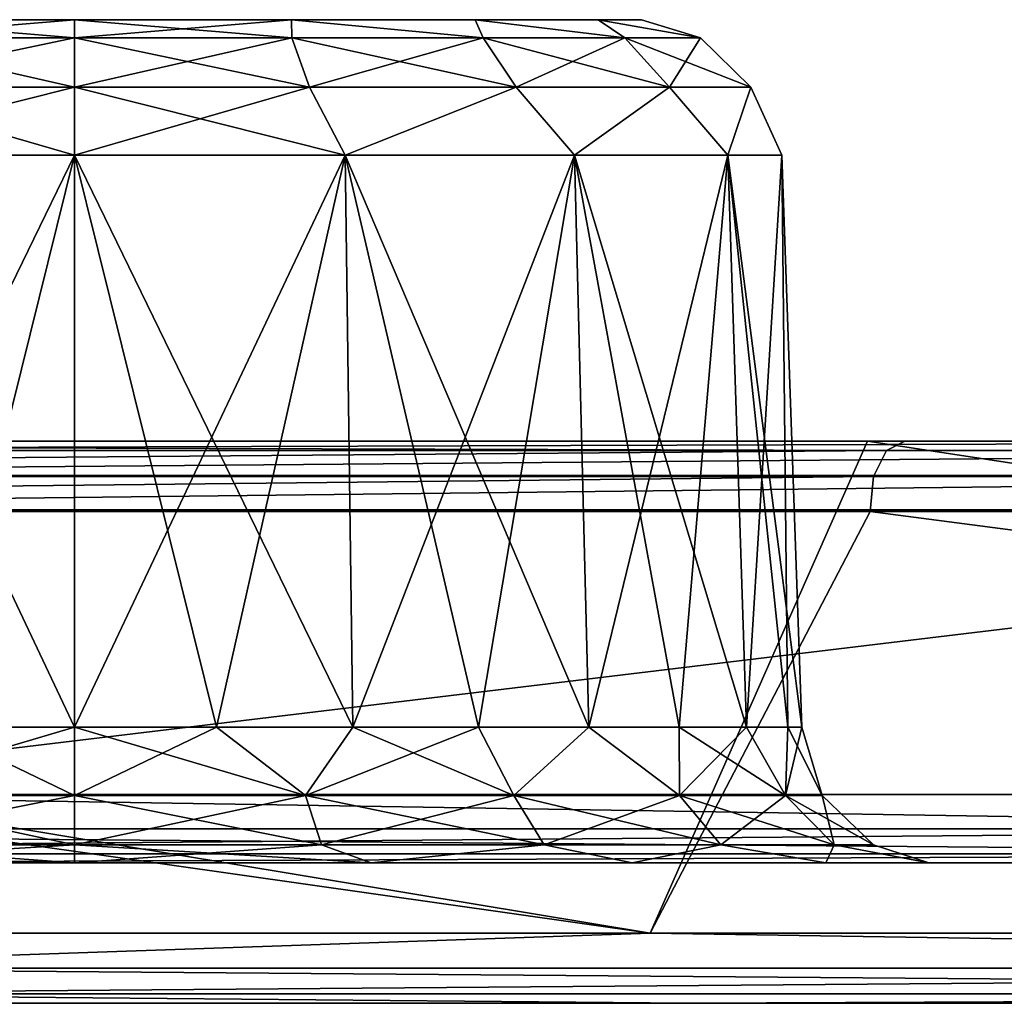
# Model space of a CAD drawing. Header units: millimetres. Extents: x -125 to 125, y -46 to 12.
# Tile 25 of 113: x -68.7 to -65.19, y 9 to 12.5. Entities that reach past the tile are written whole.
import ezdxf

# ---------------------------------------------------------------- set-up
doc = ezdxf.new("R2010")
doc.units = ezdxf.units.MM
doc.header["$LTSCALE"] = 26.699852
for name, color, linetype in [('1', 7, 'CONTINUOUS'), ('107', 7, 'CONTINUOUS'), ('108', 7, 'CONTINUOUS'), ('109', 7, 'CONTINUOUS'), ('110', 7, 'CONTINUOUS'), ('111', 7, 'CONTINUOUS'), ('112', 7, 'CONTINUOUS'), ('113', 7, 'CONTINUOUS'), ('2', 7, 'CONTINUOUS'), ('3', 7, 'CONTINUOUS'), ('35', 7, 'CONTINUOUS'), ('36', 7, 'CONTINUOUS'), ('5', 7, 'CONTINUOUS'), ('6', 7, 'CONTINUOUS'), ('89', 7, 'CONTINUOUS'), ('90', 7, 'CONTINUOUS'), ('93', 7, 'CONTINUOUS'), ('94', 7, 'CONTINUOUS'), ('95', 7, 'CONTINUOUS'), ('97', 7, 'CONTINUOUS'), ('98', 7, 'CONTINUOUS')]:
    doc.layers.add(name, color=color, linetype=linetype)

msp = doc.modelspace()

# ---------------------------------------------------------------- linework, layer by layer
at = {"layer": '1', "linetype": 'Continuous'}
for points in [[(-61.8163, 11, -100.0937), (-77.0169, 11, -98.3308), (-72.491, 11, -92.6556), (-61.8163, 11, -100.0937)], [(-65.6782, 11, -106.2399), (-77.0169, 11, -98.3308), (-61.8163, 11, -100.0937), (-65.6782, 11, -106.2399)], [(-76.861, 11, 98.1353), (-65.5452, 11, 106.0282), (-61.8163, 11, 100.0937), (-76.861, 11, 98.1353)], [(-72.491, 11, 92.6556), (-76.861, 11, 98.1353), (-61.8163, 11, 100.0937), (-72.491, 11, 92.6556)], [(-50.3856, 11, -106.3076), (-65.6782, 11, -106.2399), (-61.8163, 11, -100.0937), (-50.3856, 11, -106.3076)], [(-38.3385, 11, -111.2212), (-65.6782, 11, -106.2399), (-50.3856, 11, -106.3076), (-38.3385, 11, -111.2212)], [(-53.535, 11, -112.8474), (-65.6782, 11, -106.2399), (-38.3385, 11, -111.2212), (-53.535, 11, -112.8474)], [(-61.8163, 11, 100.0937), (-65.5452, 11, 106.0282), (-50.3855, 11, 106.3076), (-61.8163, 11, 100.0937)], [(-65.5452, 11, 106.0282), (-53.4265, 11, 112.6222), (-50.3855, 11, 106.3076), (-65.5452, 11, 106.0282)]]:
    msp.add_3dface(points, dxfattribs=at)
at = {"layer": '107', "linetype": 'Continuous'}
for points in [[(-69.2719, 12.5, 36.3293), (-68.5, 12.5, 36.4828), (-69.2719, 12.5, 32.602), (-69.2719, 12.5, 36.3293)], [(-68.5, 12.5, 36.4828), (-68.5, 12.5, 32.4485), (-69.2719, 12.5, 32.602), (-68.5, 12.5, 36.4828)], [(-67.7281, 12.5, 36.3293), (-68.5, 12.5, 32.4485), (-68.5, 12.5, 36.4828), (-67.7281, 12.5, 36.3293)], [(-67.7281, 12.5, 32.602), (-68.5, 12.5, 32.4485), (-67.7281, 12.5, 36.3293), (-67.7281, 12.5, 32.602)], [(-67.0737, 12.5, 35.892), (-67.7281, 12.5, 32.602), (-67.7281, 12.5, 36.3293), (-67.0737, 12.5, 35.892)], [(-67.0737, 12.5, 33.0393), (-67.7281, 12.5, 32.602), (-67.0737, 12.5, 35.892), (-67.0737, 12.5, 33.0393)], [(-66.6364, 12.5, 33.6937), (-67.0737, 12.5, 33.0393), (-66.6364, 12.5, 35.2376), (-66.6364, 12.5, 33.6937)], [(-66.6364, 12.5, 35.2376), (-67.0737, 12.5, 33.0393), (-67.0737, 12.5, 35.892), (-66.6364, 12.5, 35.2376)], [(-66.4828, 12.5, 34.4656), (-66.6364, 12.5, 33.6937), (-66.6364, 12.5, 35.2376), (-66.4828, 12.5, 34.4656)]]:
    msp.add_3dface(points, dxfattribs=at)
at = {"layer": '108', "linetype": 'Continuous'}
for points in [[(-67.5368, 12.0174, 36.7909), (-68.5, 12.0174, 36.9825), (-67.5096, 9.9826, 36.8566), (-67.5368, 12.0174, 36.7909)], [(-67.5096, 9.9826, 36.8566), (-68.5, 12.0174, 36.9825), (-67.9951, 9.9826, 37.0038), (-67.5096, 9.9826, 36.8566)], [(-67.9951, 9.9826, 37.0038), (-68.5, 12.0174, 36.9825), (-68.5, 9.9826, 37.0536), (-67.9951, 9.9826, 37.0038)], [(-68.5, 9.9826, 31.8777), (-67.5368, 12.0174, 32.1404), (-67.9951, 9.9826, 31.9275), (-68.5, 9.9826, 31.8777)], [(-68.5, 12.0174, 31.9488), (-67.5368, 12.0174, 32.1404), (-68.5, 9.9826, 31.8777), (-68.5, 12.0174, 31.9488)], [(-67.9951, 9.9826, 31.9275), (-67.5368, 12.0174, 32.1404), (-67.5096, 9.9826, 32.0747), (-67.9951, 9.9826, 31.9275)], [(-67.0622, 9.9826, 36.6174), (-67.5368, 12.0174, 36.7909), (-67.5096, 9.9826, 36.8566), (-67.0622, 9.9826, 36.6174)], [(-66.6701, 9.9826, 36.2956), (-67.5368, 12.0174, 36.7909), (-67.0622, 9.9826, 36.6174), (-66.6701, 9.9826, 36.2956)], [(-66.7203, 12.0174, 36.2453), (-67.5368, 12.0174, 36.7909), (-66.6701, 9.9826, 36.2956), (-66.7203, 12.0174, 36.2453)], [(-67.5368, 12.0174, 32.1404), (-66.7203, 12.0174, 32.686), (-67.5096, 9.9826, 32.0747), (-67.5368, 12.0174, 32.1404)], [(-67.5096, 9.9826, 32.0747), (-66.7203, 12.0174, 32.686), (-67.0622, 9.9826, 32.3139), (-67.5096, 9.9826, 32.0747)], [(-67.0622, 9.9826, 32.3139), (-66.7203, 12.0174, 32.686), (-66.6701, 9.9826, 32.6357), (-67.0622, 9.9826, 32.3139)], [(-66.3482, 9.9826, 35.9034), (-66.7203, 12.0174, 36.2453), (-66.6701, 9.9826, 36.2956), (-66.3482, 9.9826, 35.9034)], [(-66.1091, 9.9826, 35.456), (-66.7203, 12.0174, 36.2453), (-66.3482, 9.9826, 35.9034), (-66.1091, 9.9826, 35.456)], [(-66.1747, 12.0174, 35.4288), (-66.7203, 12.0174, 36.2453), (-66.1091, 9.9826, 35.456), (-66.1747, 12.0174, 35.4288)], [(-66.7203, 12.0174, 32.686), (-66.1747, 12.0174, 33.5025), (-66.6701, 9.9826, 32.6357), (-66.7203, 12.0174, 32.686)], [(-66.6701, 9.9826, 32.6357), (-66.1747, 12.0174, 33.5025), (-66.3482, 9.9826, 33.0279), (-66.6701, 9.9826, 32.6357)], [(-66.3482, 9.9826, 33.0279), (-66.1747, 12.0174, 33.5025), (-66.1091, 9.9826, 33.4753), (-66.3482, 9.9826, 33.0279)], [(-65.9121, 9.9826, 34.4656), (-66.1747, 12.0174, 35.4288), (-65.9618, 9.9826, 34.9705), (-65.9121, 9.9826, 34.4656)], [(-65.9831, 12.0174, 34.4656), (-66.1747, 12.0174, 35.4288), (-65.9121, 9.9826, 34.4656), (-65.9831, 12.0174, 34.4656)], [(-65.9618, 9.9826, 34.9705), (-66.1747, 12.0174, 35.4288), (-66.1091, 9.9826, 35.456), (-65.9618, 9.9826, 34.9705)], [(-66.1747, 12.0174, 33.5025), (-65.9831, 12.0174, 34.4656), (-66.1091, 9.9826, 33.4753), (-66.1747, 12.0174, 33.5025)], [(-66.1091, 9.9826, 33.4753), (-65.9831, 12.0174, 34.4656), (-65.9618, 9.9826, 33.9608), (-66.1091, 9.9826, 33.4753)], [(-65.9618, 9.9826, 33.9608), (-65.9831, 12.0174, 34.4656), (-65.9121, 9.9826, 34.4656), (-65.9618, 9.9826, 33.9608)]]:
    msp.add_3dface(points, dxfattribs=at)
at = {"layer": '109', "linetype": 'Continuous'}
for points in [[(-69.4632, 12.0174, 32.1404), (-68.5, 12.0174, 31.9488), (-69.4904, 9.9826, 32.0747), (-69.4632, 12.0174, 32.1404)], [(-69.4904, 9.9826, 32.0747), (-68.5, 12.0174, 31.9488), (-69.0049, 9.9826, 31.9275), (-69.4904, 9.9826, 32.0747)], [(-68.5, 9.9826, 37.0536), (-68.5, 12.0174, 36.9825), (-69.4632, 12.0174, 36.7909), (-68.5, 9.9826, 37.0536)], [(-68.5, 9.9826, 37.0536), (-69.4632, 12.0174, 36.7909), (-69.0049, 9.9826, 37.0038), (-68.5, 9.9826, 37.0536)], [(-68.5, 12.0174, 31.9488), (-68.5, 9.9826, 31.8777), (-69.0049, 9.9826, 31.9275), (-68.5, 12.0174, 31.9488)]]:
    msp.add_3dface(points, dxfattribs=at)
at = {"layer": '110', "linetype": 'Continuous'}
for points in [[(-68.5, 12.436, 32.2038), (-67.7281, 12.5, 32.602), (-67.7264, 12.436, 32.3402), (-68.5, 12.436, 32.2038)], [(-67.7281, 12.5, 36.3293), (-68.5, 12.5, 36.4828), (-67.7264, 12.436, 36.5911), (-67.7281, 12.5, 36.3293)], [(-68.5, 12.5, 32.4485), (-67.7281, 12.5, 32.602), (-68.5, 12.436, 32.2038), (-68.5, 12.5, 32.4485)], [(-67.7264, 12.436, 36.5911), (-68.5, 12.5, 36.4828), (-68.5, 12.436, 36.7275), (-67.7264, 12.436, 36.5911)], [(-67.7281, 12.5, 32.602), (-67.0737, 12.5, 33.0393), (-67.0461, 12.436, 32.7329), (-67.7281, 12.5, 32.602)], [(-67.7264, 12.436, 32.3402), (-67.7281, 12.5, 32.602), (-67.0461, 12.436, 32.7329), (-67.7264, 12.436, 32.3402)], [(-67.0461, 12.436, 36.1983), (-67.7281, 12.5, 36.3293), (-67.7264, 12.436, 36.5911), (-67.0461, 12.436, 36.1983)], [(-67.0737, 12.5, 35.892), (-67.7281, 12.5, 36.3293), (-67.0461, 12.436, 36.1983), (-67.0737, 12.5, 35.892)], [(-67.0737, 12.5, 33.0393), (-66.6364, 12.5, 33.6937), (-66.5412, 12.436, 33.3347), (-67.0737, 12.5, 33.0393)], [(-66.5412, 12.436, 35.5966), (-67.0737, 12.5, 35.892), (-67.0461, 12.436, 36.1983), (-66.5412, 12.436, 35.5966)], [(-67.0461, 12.436, 32.7329), (-67.0737, 12.5, 33.0393), (-66.5412, 12.436, 33.3347), (-67.0461, 12.436, 32.7329)], [(-66.6364, 12.5, 35.2376), (-67.0737, 12.5, 35.892), (-66.5412, 12.436, 35.5966), (-66.6364, 12.5, 35.2376)], [(-66.6364, 12.5, 33.6937), (-66.4828, 12.5, 34.4656), (-66.2725, 12.436, 34.0729), (-66.6364, 12.5, 33.6937)], [(-66.5412, 12.436, 33.3347), (-66.6364, 12.5, 33.6937), (-66.2725, 12.436, 34.0729), (-66.5412, 12.436, 33.3347)], [(-66.4828, 12.5, 34.4656), (-66.6364, 12.5, 35.2376), (-66.2725, 12.436, 34.8584), (-66.4828, 12.5, 34.4656)], [(-66.2725, 12.436, 34.8584), (-66.6364, 12.5, 35.2376), (-66.5412, 12.436, 35.5966), (-66.2725, 12.436, 34.8584)], [(-66.2725, 12.436, 34.0729), (-66.4828, 12.5, 34.4656), (-66.2725, 12.436, 34.8584), (-66.2725, 12.436, 34.0729)], [(-67.664, 12.26, 36.7625), (-68.5, 12.436, 36.7275), (-68.5, 12.26, 36.9099), (-67.664, 12.26, 36.7625)], [(-68.5, 12.436, 32.2038), (-67.7264, 12.436, 32.3402), (-68.5, 12.26, 32.0214), (-68.5, 12.436, 32.2038)], [(-68.5, 12.26, 32.0214), (-67.7264, 12.436, 32.3402), (-67.664, 12.26, 32.1688), (-68.5, 12.26, 32.0214)], [(-67.7264, 12.436, 36.5911), (-68.5, 12.436, 36.7275), (-67.664, 12.26, 36.7625), (-67.7264, 12.436, 36.5911)], [(-67.7264, 12.436, 32.3402), (-67.0461, 12.436, 32.7329), (-67.664, 12.26, 32.1688), (-67.7264, 12.436, 32.3402)], [(-67.0461, 12.436, 36.1983), (-67.7264, 12.436, 36.5911), (-66.9289, 12.26, 36.338), (-67.0461, 12.436, 36.1983)], [(-66.9289, 12.26, 36.338), (-67.7264, 12.436, 36.5911), (-67.664, 12.26, 36.7625), (-66.9289, 12.26, 36.338)], [(-67.664, 12.26, 32.1688), (-67.0461, 12.436, 32.7329), (-66.9289, 12.26, 32.5933), (-67.664, 12.26, 32.1688)], [(-67.0461, 12.436, 32.7329), (-66.5412, 12.436, 33.3347), (-66.9289, 12.26, 32.5933), (-67.0461, 12.436, 32.7329)], [(-66.5412, 12.436, 35.5966), (-67.0461, 12.436, 36.1983), (-66.3832, 12.26, 35.6878), (-66.5412, 12.436, 35.5966)], [(-66.3832, 12.26, 35.6878), (-67.0461, 12.436, 36.1983), (-66.9289, 12.26, 36.338), (-66.3832, 12.26, 35.6878)], [(-66.9289, 12.26, 32.5933), (-66.5412, 12.436, 33.3347), (-66.3832, 12.26, 33.2435), (-66.9289, 12.26, 32.5933)], [(-66.0929, 12.26, 34.8901), (-66.5412, 12.436, 35.5966), (-66.3832, 12.26, 35.6878), (-66.0929, 12.26, 34.8901)], [(-66.5412, 12.436, 33.3347), (-66.2725, 12.436, 34.0729), (-66.3832, 12.26, 33.2435), (-66.5412, 12.436, 33.3347)], [(-66.2725, 12.436, 34.8584), (-66.5412, 12.436, 35.5966), (-66.0929, 12.26, 34.8901), (-66.2725, 12.436, 34.8584)], [(-66.3832, 12.26, 33.2435), (-66.2725, 12.436, 34.0729), (-66.0929, 12.26, 34.0412), (-66.3832, 12.26, 33.2435)], [(-66.2725, 12.436, 34.0729), (-66.2725, 12.436, 34.8584), (-66.0929, 12.26, 34.0412), (-66.2725, 12.436, 34.0729)], [(-66.0929, 12.26, 34.0412), (-66.2725, 12.436, 34.8584), (-66.0929, 12.26, 34.8901), (-66.0929, 12.26, 34.0412)], [(-68.5, 12.0174, 31.9488), (-68.5, 12.26, 32.0214), (-67.664, 12.26, 32.1688), (-68.5, 12.0174, 31.9488)], [(-67.5368, 12.0174, 32.1404), (-68.5, 12.0174, 31.9488), (-67.664, 12.26, 32.1688), (-67.5368, 12.0174, 32.1404)], [(-67.5368, 12.0174, 36.7909), (-67.664, 12.26, 36.7625), (-68.5, 12.26, 36.9099), (-67.5368, 12.0174, 36.7909)], [(-68.5, 12.0174, 36.9825), (-67.5368, 12.0174, 36.7909), (-68.5, 12.26, 36.9099), (-68.5, 12.0174, 36.9825)], [(-67.5368, 12.0174, 32.1404), (-67.664, 12.26, 32.1688), (-66.9289, 12.26, 32.5933), (-67.5368, 12.0174, 32.1404)], [(-67.5368, 12.0174, 36.7909), (-66.9289, 12.26, 36.338), (-67.664, 12.26, 36.7625), (-67.5368, 12.0174, 36.7909)], [(-66.7203, 12.0174, 32.686), (-67.5368, 12.0174, 32.1404), (-66.9289, 12.26, 32.5933), (-66.7203, 12.0174, 32.686)], [(-67.5368, 12.0174, 36.7909), (-66.7203, 12.0174, 36.2453), (-66.9289, 12.26, 36.338), (-67.5368, 12.0174, 36.7909)], [(-66.7203, 12.0174, 32.686), (-66.9289, 12.26, 32.5933), (-66.3832, 12.26, 33.2435), (-66.7203, 12.0174, 32.686)], [(-66.7203, 12.0174, 36.2453), (-66.3832, 12.26, 35.6878), (-66.9289, 12.26, 36.338), (-66.7203, 12.0174, 36.2453)], [(-66.7203, 12.0174, 36.2453), (-66.1747, 12.0174, 35.4288), (-66.3832, 12.26, 35.6878), (-66.7203, 12.0174, 36.2453)], [(-66.1747, 12.0174, 33.5025), (-66.7203, 12.0174, 32.686), (-66.3832, 12.26, 33.2435), (-66.1747, 12.0174, 33.5025)], [(-66.1747, 12.0174, 33.5025), (-66.3832, 12.26, 33.2435), (-66.0929, 12.26, 34.0412), (-66.1747, 12.0174, 33.5025)], [(-66.1747, 12.0174, 35.4288), (-66.0929, 12.26, 34.8901), (-66.3832, 12.26, 35.6878), (-66.1747, 12.0174, 35.4288)], [(-66.1747, 12.0174, 35.4288), (-65.9831, 12.0174, 34.4656), (-66.0929, 12.26, 34.8901), (-66.1747, 12.0174, 35.4288)], [(-65.9831, 12.0174, 34.4656), (-66.1747, 12.0174, 33.5025), (-66.0929, 12.26, 34.0412), (-65.9831, 12.0174, 34.4656)], [(-65.9831, 12.0174, 34.4656), (-66.0929, 12.26, 34.0412), (-66.0929, 12.26, 34.8901), (-65.9831, 12.0174, 34.4656)]]:
    msp.add_3dface(points, dxfattribs=at)
at = {"layer": '111', "linetype": 'Continuous'}
for points in [[(-68.5, 12.5, 32.4485), (-68.5, 12.436, 32.2038), (-69.2736, 12.436, 32.3402), (-68.5, 12.5, 32.4485)], [(-69.2719, 12.5, 32.602), (-68.5, 12.5, 32.4485), (-69.2736, 12.436, 32.3402), (-69.2719, 12.5, 32.602)], [(-68.5, 12.436, 36.7275), (-69.2719, 12.5, 36.3293), (-69.2736, 12.436, 36.5911), (-68.5, 12.436, 36.7275)], [(-68.5, 12.5, 36.4828), (-69.2719, 12.5, 36.3293), (-68.5, 12.436, 36.7275), (-68.5, 12.5, 36.4828)], [(-68.5, 12.26, 36.9099), (-69.2736, 12.436, 36.5911), (-69.336, 12.26, 36.7625), (-68.5, 12.26, 36.9099)], [(-68.5, 12.436, 32.2038), (-68.5, 12.26, 32.0214), (-69.336, 12.26, 32.1688), (-68.5, 12.436, 32.2038)], [(-69.2736, 12.436, 32.3402), (-68.5, 12.436, 32.2038), (-69.336, 12.26, 32.1688), (-69.2736, 12.436, 32.3402)], [(-68.5, 12.26, 36.9099), (-68.5, 12.436, 36.7275), (-69.2736, 12.436, 36.5911), (-68.5, 12.26, 36.9099)], [(-68.5, 12.0174, 31.9488), (-69.4632, 12.0174, 32.1404), (-68.5, 12.26, 32.0214), (-68.5, 12.0174, 31.9488)], [(-68.5, 12.26, 32.0214), (-69.4632, 12.0174, 32.1404), (-69.336, 12.26, 32.1688), (-68.5, 12.26, 32.0214)], [(-69.4632, 12.0174, 36.7909), (-68.5, 12.0174, 36.9825), (-69.336, 12.26, 36.7625), (-69.4632, 12.0174, 36.7909)], [(-68.5, 12.0174, 36.9825), (-68.5, 12.26, 36.9099), (-69.336, 12.26, 36.7625), (-68.5, 12.0174, 36.9825)]]:
    msp.add_3dface(points, dxfattribs=at)
at = {"layer": '112', "linetype": 'Continuous'}
for points in [[(-67.9951, 9.9826, 37.0038), (-68.5, 9.9826, 37.0536), (-67.6779, 9.74, 36.996), (-67.9951, 9.9826, 37.0038)], [(-68.5, 9.9826, 37.0536), (-68.5, 9.74, 37.1262), (-67.6779, 9.74, 36.996), (-68.5, 9.9826, 37.0536)], [(-68.5, 9.9826, 31.8777), (-67.9951, 9.9826, 31.9275), (-68.5, 9.74, 31.8051), (-68.5, 9.9826, 31.8777)], [(-67.9951, 9.9826, 31.9275), (-67.6779, 9.74, 31.9353), (-68.5, 9.74, 31.8051), (-67.9951, 9.9826, 31.9275)], [(-67.5096, 9.9826, 36.8566), (-67.9951, 9.9826, 37.0038), (-67.6779, 9.74, 36.996), (-67.5096, 9.9826, 36.8566)], [(-67.9951, 9.9826, 31.9275), (-67.5096, 9.9826, 32.0747), (-67.6779, 9.74, 31.9353), (-67.9951, 9.9826, 31.9275)], [(-67.5096, 9.9826, 36.8566), (-67.6779, 9.74, 36.996), (-66.9362, 9.74, 36.6181), (-67.5096, 9.9826, 36.8566)], [(-67.5096, 9.9826, 32.0747), (-67.0622, 9.9826, 32.3139), (-67.6779, 9.74, 31.9353), (-67.5096, 9.9826, 32.0747)], [(-67.0622, 9.9826, 32.3139), (-66.9362, 9.74, 32.3132), (-67.6779, 9.74, 31.9353), (-67.0622, 9.9826, 32.3139)], [(-67.0622, 9.9826, 36.6174), (-67.5096, 9.9826, 36.8566), (-66.9362, 9.74, 36.6181), (-67.0622, 9.9826, 36.6174)], [(-66.6701, 9.9826, 36.2956), (-67.0622, 9.9826, 36.6174), (-66.9362, 9.74, 36.6181), (-66.6701, 9.9826, 36.2956)], [(-67.0622, 9.9826, 32.3139), (-66.6701, 9.9826, 32.6357), (-66.9362, 9.74, 32.3132), (-67.0622, 9.9826, 32.3139)], [(-66.6701, 9.9826, 36.2956), (-66.9362, 9.74, 36.6181), (-66.3476, 9.74, 36.0295), (-66.6701, 9.9826, 36.2956)], [(-66.6701, 9.9826, 32.6357), (-66.3476, 9.74, 32.9018), (-66.9362, 9.74, 32.3132), (-66.6701, 9.9826, 32.6357)], [(-66.3482, 9.9826, 35.9034), (-66.6701, 9.9826, 36.2956), (-66.3476, 9.74, 36.0295), (-66.3482, 9.9826, 35.9034)], [(-66.6701, 9.9826, 32.6357), (-66.3482, 9.9826, 33.0279), (-66.3476, 9.74, 32.9018), (-66.6701, 9.9826, 32.6357)], [(-66.1091, 9.9826, 35.456), (-66.3482, 9.9826, 35.9034), (-65.9697, 9.74, 35.2878), (-66.1091, 9.9826, 35.456)], [(-66.3482, 9.9826, 35.9034), (-66.3476, 9.74, 36.0295), (-65.9697, 9.74, 35.2878), (-66.3482, 9.9826, 35.9034)], [(-66.3482, 9.9826, 33.0279), (-66.1091, 9.9826, 33.4753), (-66.3476, 9.74, 32.9018), (-66.3482, 9.9826, 33.0279)], [(-66.1091, 9.9826, 33.4753), (-65.9697, 9.74, 33.6435), (-66.3476, 9.74, 32.9018), (-66.1091, 9.9826, 33.4753)], [(-65.9618, 9.9826, 34.9705), (-66.1091, 9.9826, 35.456), (-65.9697, 9.74, 35.2878), (-65.9618, 9.9826, 34.9705)], [(-66.1091, 9.9826, 33.4753), (-65.9618, 9.9826, 33.9608), (-65.9697, 9.74, 33.6435), (-66.1091, 9.9826, 33.4753)], [(-65.9121, 9.9826, 34.4656), (-65.8395, 9.74, 34.4656), (-65.9697, 9.74, 33.6435), (-65.9121, 9.9826, 34.4656)], [(-65.9618, 9.9826, 34.9705), (-65.9697, 9.74, 35.2878), (-65.8395, 9.74, 34.4656), (-65.9618, 9.9826, 34.9705)], [(-65.9618, 9.9826, 33.9608), (-65.9121, 9.9826, 34.4656), (-65.9697, 9.74, 33.6435), (-65.9618, 9.9826, 33.9608)], [(-65.9121, 9.9826, 34.4656), (-65.9618, 9.9826, 34.9705), (-65.8395, 9.74, 34.4656), (-65.9121, 9.9826, 34.4656)], [(-67.6779, 9.74, 31.9353), (-68.5, 9.564, 31.6228), (-68.5, 9.74, 31.8051), (-67.6779, 9.74, 31.9353)], [(-67.6215, 9.564, 31.7619), (-68.5, 9.564, 31.6228), (-67.6779, 9.74, 31.9353), (-67.6215, 9.564, 31.7619)], [(-68.5, 9.564, 37.3085), (-67.6215, 9.564, 37.1694), (-68.5, 9.74, 37.1262), (-68.5, 9.564, 37.3085)], [(-68.5, 9.74, 37.1262), (-67.6215, 9.564, 37.1694), (-67.6779, 9.74, 36.996), (-68.5, 9.74, 37.1262)], [(-66.9362, 9.74, 32.3132), (-67.6215, 9.564, 31.7619), (-67.6779, 9.74, 31.9353), (-66.9362, 9.74, 32.3132)], [(-67.6215, 9.564, 37.1694), (-66.829, 9.564, 36.7656), (-67.6779, 9.74, 36.996), (-67.6215, 9.564, 37.1694)], [(-67.6779, 9.74, 36.996), (-66.829, 9.564, 36.7656), (-66.9362, 9.74, 36.6181), (-67.6779, 9.74, 36.996)], [(-66.829, 9.564, 32.1657), (-67.6215, 9.564, 31.7619), (-66.9362, 9.74, 32.3132), (-66.829, 9.564, 32.1657)], [(-66.3476, 9.74, 32.9018), (-66.829, 9.564, 32.1657), (-66.9362, 9.74, 32.3132), (-66.3476, 9.74, 32.9018)], [(-66.829, 9.564, 36.7656), (-66.2001, 9.564, 36.1367), (-66.9362, 9.74, 36.6181), (-66.829, 9.564, 36.7656)], [(-66.9362, 9.74, 36.6181), (-66.2001, 9.564, 36.1367), (-66.3476, 9.74, 36.0295), (-66.9362, 9.74, 36.6181)], [(-66.2001, 9.564, 32.7946), (-66.829, 9.564, 32.1657), (-66.3476, 9.74, 32.9018), (-66.2001, 9.564, 32.7946)], [(-65.9697, 9.74, 33.6435), (-66.2001, 9.564, 32.7946), (-66.3476, 9.74, 32.9018), (-65.9697, 9.74, 33.6435)], [(-66.2001, 9.564, 36.1367), (-65.7963, 9.564, 35.3441), (-66.3476, 9.74, 36.0295), (-66.2001, 9.564, 36.1367)], [(-66.3476, 9.74, 36.0295), (-65.7963, 9.564, 35.3441), (-65.9697, 9.74, 35.2878), (-66.3476, 9.74, 36.0295)], [(-65.7963, 9.564, 33.5871), (-66.2001, 9.564, 32.7946), (-65.9697, 9.74, 33.6435), (-65.7963, 9.564, 33.5871)], [(-65.9697, 9.74, 35.2878), (-65.6571, 9.564, 34.4656), (-65.8395, 9.74, 34.4656), (-65.9697, 9.74, 35.2878)], [(-65.8395, 9.74, 34.4656), (-65.7963, 9.564, 33.5871), (-65.9697, 9.74, 33.6435), (-65.8395, 9.74, 34.4656)], [(-65.7963, 9.564, 35.3441), (-65.6571, 9.564, 34.4656), (-65.9697, 9.74, 35.2878), (-65.7963, 9.564, 35.3441)], [(-65.6571, 9.564, 34.4656), (-65.7963, 9.564, 33.5871), (-65.8395, 9.74, 34.4656), (-65.6571, 9.564, 34.4656)], [(-68.5, 9.564, 37.3085), (-68.5, 9.5, 37.5533), (-67.4441, 9.5, 37.3671), (-68.5, 9.564, 37.3085)], [(-67.6215, 9.564, 37.1694), (-68.5, 9.564, 37.3085), (-67.4441, 9.5, 37.3671), (-67.6215, 9.564, 37.1694)], [(-68.5, 9.564, 31.6228), (-67.6215, 9.564, 31.7619), (-68.5, 9.5, 31.378), (-68.5, 9.564, 31.6228)], [(-68.5, 9.5, 31.378), (-67.6215, 9.564, 31.7619), (-67.4441, 9.5, 31.5642), (-68.5, 9.5, 31.378)], [(-67.6215, 9.564, 31.7619), (-66.829, 9.564, 32.1657), (-67.4441, 9.5, 31.5642), (-67.6215, 9.564, 31.7619)], [(-66.829, 9.564, 36.7656), (-67.6215, 9.564, 37.1694), (-67.4441, 9.5, 37.3671), (-66.829, 9.564, 36.7656)], [(-67.4441, 9.5, 31.5642), (-66.829, 9.564, 32.1657), (-66.5154, 9.5, 32.1004), (-67.4441, 9.5, 31.5642)], [(-66.5154, 9.5, 36.8309), (-66.829, 9.564, 36.7656), (-67.4441, 9.5, 37.3671), (-66.5154, 9.5, 36.8309)], [(-66.829, 9.564, 32.1657), (-66.2001, 9.564, 32.7946), (-66.5154, 9.5, 32.1004), (-66.829, 9.564, 32.1657)], [(-66.2001, 9.564, 36.1367), (-66.829, 9.564, 36.7656), (-66.5154, 9.5, 36.8309), (-66.2001, 9.564, 36.1367)], [(-66.5154, 9.5, 32.1004), (-66.2001, 9.564, 32.7946), (-65.8261, 9.5, 32.9218), (-66.5154, 9.5, 32.1004)], [(-65.8261, 9.5, 36.0095), (-66.2001, 9.564, 36.1367), (-66.5154, 9.5, 36.8309), (-65.8261, 9.5, 36.0095)], [(-66.2001, 9.564, 32.7946), (-65.7963, 9.564, 33.5871), (-65.8261, 9.5, 32.9218), (-66.2001, 9.564, 32.7946)], [(-65.7963, 9.564, 35.3441), (-66.2001, 9.564, 36.1367), (-65.8261, 9.5, 36.0095), (-65.7963, 9.564, 35.3441)], [(-65.8261, 9.5, 32.9218), (-65.7963, 9.564, 33.5871), (-65.4593, 9.5, 33.9295), (-65.8261, 9.5, 32.9218)], [(-65.4593, 9.5, 35.0018), (-65.7963, 9.564, 35.3441), (-65.8261, 9.5, 36.0095), (-65.4593, 9.5, 35.0018)], [(-65.6571, 9.564, 34.4656), (-65.7963, 9.564, 35.3441), (-65.4593, 9.5, 35.0018), (-65.6571, 9.564, 34.4656)], [(-65.7963, 9.564, 33.5871), (-65.6571, 9.564, 34.4656), (-65.4593, 9.5, 33.9295), (-65.7963, 9.564, 33.5871)], [(-65.4593, 9.5, 33.9295), (-65.6571, 9.564, 34.4656), (-65.4593, 9.5, 35.0018), (-65.4593, 9.5, 33.9295)]]:
    msp.add_3dface(points, dxfattribs=at)
at = {"layer": '113', "linetype": 'Continuous'}
for points in [[(-68.5, 9.74, 37.1262), (-69.0049, 9.9826, 37.0038), (-69.3221, 9.74, 36.996), (-68.5, 9.74, 37.1262)], [(-69.0049, 9.9826, 31.9275), (-68.5, 9.9826, 31.8777), (-69.3221, 9.74, 31.9353), (-69.0049, 9.9826, 31.9275)], [(-68.5, 9.9826, 31.8777), (-68.5, 9.74, 31.8051), (-69.3221, 9.74, 31.9353), (-68.5, 9.9826, 31.8777)], [(-68.5, 9.9826, 37.0536), (-69.0049, 9.9826, 37.0038), (-68.5, 9.74, 37.1262), (-68.5, 9.9826, 37.0536)], [(-68.5, 9.74, 31.8051), (-69.3785, 9.564, 31.7619), (-69.3221, 9.74, 31.9353), (-68.5, 9.74, 31.8051)], [(-68.5, 9.74, 31.8051), (-68.5, 9.564, 31.6228), (-69.3785, 9.564, 31.7619), (-68.5, 9.74, 31.8051)], [(-69.3785, 9.564, 37.1694), (-68.5, 9.564, 37.3085), (-69.3221, 9.74, 36.996), (-69.3785, 9.564, 37.1694)], [(-68.5, 9.564, 37.3085), (-68.5, 9.74, 37.1262), (-69.3221, 9.74, 36.996), (-68.5, 9.564, 37.3085)], [(-69.3785, 9.564, 31.7619), (-68.5, 9.564, 31.6228), (-69.5559, 9.5, 31.5642), (-69.3785, 9.564, 31.7619)], [(-68.5, 9.5, 37.5533), (-69.3785, 9.564, 37.1694), (-69.5559, 9.5, 37.3671), (-68.5, 9.5, 37.5533)], [(-68.5, 9.564, 31.6228), (-68.5, 9.5, 31.378), (-69.5559, 9.5, 31.5642), (-68.5, 9.564, 31.6228)], [(-68.5, 9.5, 37.5533), (-68.5, 9.564, 37.3085), (-69.3785, 9.564, 37.1694), (-68.5, 9.5, 37.5533)]]:
    msp.add_3dface(points, dxfattribs=at)
at = {"layer": '2', "linetype": 'Continuous'}
for points in [[(-117.1172, 9.5), (117.1172, 9.5), (116.3253, 9.5, -13.5962), (-117.1172, 9.5)], [(-116.3253, 9.5, 13.5962), (117.1172, 9.5), (-117.1172, 9.5), (-116.3253, 9.5, 13.5962)], [(-116.3253, 9.5, -13.5962), (-117.1172, 9.5), (116.3253, 9.5, -13.5962), (-116.3253, 9.5, -13.5962)], [(116.3253, 9.5, 13.5962), (117.1172, 9.5), (-116.3253, 9.5, 13.5962), (116.3253, 9.5, 13.5962)], [(-113.9603, 9.5, 27.0088), (116.3253, 9.5, 13.5962), (-116.3253, 9.5, 13.5962), (-113.9603, 9.5, 27.0088)], [(113.9603, 9.5, -27.0088), (-116.3253, 9.5, -13.5962), (116.3253, 9.5, -13.5962), (113.9603, 9.5, -27.0088)], [(-113.9603, 9.5, -27.0088), (-116.3253, 9.5, -13.5962), (113.9603, 9.5, -27.0088), (-113.9603, 9.5, -27.0088)], [(-110.0542, 9.5, 40.0562), (113.9603, 9.5, 27.0088), (-113.9603, 9.5, 27.0088), (-110.0542, 9.5, 40.0562)], [(113.9603, 9.5, 27.0088), (116.3253, 9.5, 13.5962), (-113.9603, 9.5, 27.0088), (113.9603, 9.5, 27.0088)], [(110.0542, 9.5, -40.0562), (-113.9603, 9.5, -27.0088), (113.9603, 9.5, -27.0088), (110.0542, 9.5, -40.0562)], [(-110.0542, 9.5, -40.0562), (-113.9603, 9.5, -27.0088), (110.0542, 9.5, -40.0562), (-110.0542, 9.5, -40.0562)], [(104.6598, 9.5, -52.5619), (-110.0542, 9.5, -40.0562), (110.0542, 9.5, -40.0562), (104.6598, 9.5, -52.5619)], [(-104.6598, 9.5, 52.5619), (110.0542, 9.5, 40.0562), (-110.0542, 9.5, 40.0562), (-104.6598, 9.5, 52.5619)], [(110.0542, 9.5, 40.0562), (113.9603, 9.5, 27.0088), (-110.0542, 9.5, 40.0562), (110.0542, 9.5, 40.0562)], [(-104.6598, 9.5, -52.5619), (-110.0542, 9.5, -40.0562), (104.6598, 9.5, -52.5619), (-104.6598, 9.5, -52.5619)], [(97.8501, 9.5, -64.3568), (-104.6598, 9.5, -52.5619), (104.6598, 9.5, -52.5619), (97.8501, 9.5, -64.3568)], [(-97.8501, 9.5, -64.3568), (-104.6598, 9.5, -52.5619), (97.8501, 9.5, -64.3568), (-97.8501, 9.5, -64.3568)], [(-97.8501, 9.5, 64.3568), (104.6598, 9.5, 52.5619), (-104.6598, 9.5, 52.5619), (-97.8501, 9.5, 64.3568)], [(104.6598, 9.5, 52.5619), (110.0542, 9.5, 40.0562), (-104.6598, 9.5, 52.5619), (104.6598, 9.5, 52.5619)], [(-89.7171, 9.5, -75.2814), (-97.8501, 9.5, -64.3568), (89.7171, 9.5, -75.2814), (-89.7171, 9.5, -75.2814)], [(89.7171, 9.5, -75.2814), (-97.8501, 9.5, -64.3568), (97.8501, 9.5, -64.3568), (89.7171, 9.5, -75.2814)], [(-89.7171, 9.5, 75.2814), (97.8501, 9.5, 64.3568), (-97.8501, 9.5, 64.3568), (-89.7171, 9.5, 75.2814)], [(97.8501, 9.5, 64.3568), (104.6598, 9.5, 52.5619), (-97.8501, 9.5, 64.3568), (97.8501, 9.5, 64.3568)], [(80.3708, 9.5, -85.1879), (-89.7171, 9.5, -75.2814), (89.7171, 9.5, -75.2814), (80.3708, 9.5, -85.1879)], [(-80.3708, 9.5, -85.1879), (-89.7171, 9.5, -75.2814), (80.3708, 9.5, -85.1879), (-80.3708, 9.5, -85.1879)], [(-80.3708, 9.5, 85.1879), (89.7171, 9.5, 75.2814), (-89.7171, 9.5, 75.2814), (-80.3708, 9.5, 85.1879)], [(89.7171, 9.5, 75.2814), (97.8501, 9.5, 64.3568), (-89.7171, 9.5, 75.2814), (89.7171, 9.5, 75.2814)], [(69.9376, 9.5, -93.9423), (-80.3708, 9.5, -85.1879), (80.3708, 9.5, -85.1879), (69.9376, 9.5, -93.9423)], [(-69.9376, 9.5, -93.9423), (-80.3708, 9.5, -85.1879), (69.9376, 9.5, -93.9423), (-69.9376, 9.5, -93.9423)], [(80.3708, 9.5, 85.1879), (89.7171, 9.5, 75.2814), (-80.3708, 9.5, 85.1879), (80.3708, 9.5, 85.1879)], [(-69.9376, 9.5, 93.9423), (80.3708, 9.5, 85.1879), (-80.3708, 9.5, 85.1879), (-69.9376, 9.5, 93.9423)], [(58.5587, 9.5, -101.4264), (-69.9376, 9.5, -93.9423), (69.9376, 9.5, -93.9423), (58.5587, 9.5, -101.4264)], [(-58.5587, 9.5, -101.4264), (-69.9376, 9.5, -93.9423), (58.5587, 9.5, -101.4264), (-58.5587, 9.5, -101.4264)], [(69.9376, 9.5, 93.9423), (80.3708, 9.5, 85.1879), (-69.9376, 9.5, 93.9423), (69.9376, 9.5, 93.9423)], [(-58.5587, 9.5, 101.4264), (69.9376, 9.5, 93.9423), (-69.9376, 9.5, 93.9423), (-58.5587, 9.5, 101.4264)]]:
    msp.add_3dface(points, dxfattribs=at)
at = {"layer": '3', "linetype": 'Continuous'}
for points in [[(-123.8684, 9, 13.9564), (-124.6521, 9), (123.8684, 9, 13.9564), (-123.8684, 9, 13.9564)], [(-124.6521, 9), (124.6521, 9), (123.8684, 9, 13.9564), (-124.6521, 9)], [(-123.8684, 9, -13.9564), (124.6521, 9), (-124.6521, 9), (-123.8684, 9, -13.9564)], [(123.8684, 9, -13.9564), (124.6521, 9), (-123.8684, 9, -13.9564), (123.8684, 9, -13.9564)], [(121.5269, 9, 27.7375), (-123.8684, 9, 13.9564), (123.8684, 9, 13.9564), (121.5269, 9, 27.7375)], [(-121.5269, 9, 27.7375), (-123.8684, 9, 13.9564), (121.5269, 9, 27.7375), (-121.5269, 9, 27.7375)], [(-121.5269, 9, -27.7375), (123.8684, 9, -13.9564), (-123.8684, 9, -13.9564), (-121.5269, 9, -27.7375)], [(117.6571, 9, 41.1698), (-121.5269, 9, 27.7375), (121.5269, 9, 27.7375), (117.6571, 9, 41.1698)], [(-117.6571, 9, 41.1698), (-121.5269, 9, 27.7375), (117.6571, 9, 41.1698), (-117.6571, 9, 41.1698)], [(-117.6571, 9, -41.1698), (121.5269, 9, -27.7375), (-121.5269, 9, -27.7375), (-117.6571, 9, -41.1698)], [(121.5269, 9, -27.7375), (123.8684, 9, -13.9564), (-121.5269, 9, -27.7375), (121.5269, 9, -27.7375)], [(112.3078, 9, 54.0843), (-117.6571, 9, 41.1698), (117.6571, 9, 41.1698), (112.3078, 9, 54.0843)], [(-112.3078, 9, 54.0843), (-117.6571, 9, 41.1698), (112.3078, 9, 54.0843), (-112.3078, 9, 54.0843)], [(-112.3078, 9, -54.0843), (117.6571, 9, -41.1698), (-117.6571, 9, -41.1698), (-112.3078, 9, -54.0843)], [(117.6571, 9, -41.1698), (121.5269, 9, -27.7375), (-117.6571, 9, -41.1698), (117.6571, 9, -41.1698)], [(105.5461, 9, 66.3187), (-112.3078, 9, 54.0843), (112.3078, 9, 54.0843), (105.5461, 9, 66.3187)], [(-105.5461, 9, 66.3187), (-112.3078, 9, 54.0843), (105.5461, 9, 66.3187), (-105.5461, 9, 66.3187)], [(-105.5461, 9, -66.3187), (112.3078, 9, -54.0843), (-112.3078, 9, -54.0843), (-105.5461, 9, -66.3187)], [(112.3078, 9, -54.0843), (117.6571, 9, -41.1698), (-112.3078, 9, -54.0843), (112.3078, 9, -54.0843)], [(97.4571, 9, 77.7192), (-105.5461, 9, 66.3187), (105.5461, 9, 66.3187), (97.4571, 9, 77.7192)], [(-97.4571, 9, 77.7192), (-105.5461, 9, 66.3187), (97.4571, 9, 77.7192), (-97.4571, 9, 77.7192)], [(-97.4571, 9, -77.7192), (105.5461, 9, -66.3187), (-105.5461, 9, -66.3187), (-97.4571, 9, -77.7192)], [(105.5461, 9, -66.3187), (112.3078, 9, -54.0843), (-105.5461, 9, -66.3187), (105.5461, 9, -66.3187)], [(88.1425, 9, 88.1423), (-97.4571, 9, 77.7192), (97.4571, 9, 77.7192), (88.1425, 9, 88.1423)], [(-88.1425, 9, 88.1423), (-97.4571, 9, 77.7192), (88.1425, 9, 88.1423), (-88.1425, 9, 88.1423)], [(97.4571, 9, -77.7192), (105.5461, 9, -66.3187), (-97.4571, 9, -77.7192), (97.4571, 9, -77.7192)], [(-88.1425, 9, -88.1423), (97.4571, 9, -77.7192), (-97.4571, 9, -77.7192), (-88.1425, 9, -88.1423)], [(77.7194, 9, 97.4569), (-88.1425, 9, 88.1423), (88.1425, 9, 88.1423), (77.7194, 9, 97.4569)], [(-77.7194, 9, 97.4569), (-88.1425, 9, 88.1423), (77.7194, 9, 97.4569), (-77.7194, 9, 97.4569)], [(88.1425, 9, -88.1423), (97.4571, 9, -77.7192), (-88.1425, 9, -88.1423), (88.1425, 9, -88.1423)], [(-77.7194, 9, -97.4569), (88.1425, 9, -88.1423), (-88.1425, 9, -88.1423), (-77.7194, 9, -97.4569)], [(66.319, 9, 105.5459), (-77.7194, 9, 97.4569), (77.7194, 9, 97.4569), (66.319, 9, 105.5459)], [(-66.319, 9, 105.5459), (-77.7194, 9, 97.4569), (66.319, 9, 105.5459), (-66.319, 9, 105.5459)], [(-66.319, 9, -105.5459), (77.7194, 9, -97.4569), (-77.7194, 9, -97.4569), (-66.319, 9, -105.5459)], [(77.7194, 9, -97.4569), (88.1425, 9, -88.1423), (-77.7194, 9, -97.4569), (77.7194, 9, -97.4569)], [(54.0846, 9, 112.3076), (-66.319, 9, 105.5459), (66.319, 9, 105.5459), (54.0846, 9, 112.3076)], [(-54.0846, 9, 112.3076), (-66.319, 9, 105.5459), (54.0846, 9, 112.3076), (-54.0846, 9, 112.3076)], [(-54.0846, 9, -112.3076), (66.319, 9, -105.5459), (-66.319, 9, -105.5459), (-54.0846, 9, -112.3076)], [(66.319, 9, -105.5459), (77.7194, 9, -97.4569), (-66.319, 9, -105.5459), (66.319, 9, -105.5459)]]:
    msp.add_3dface(points, dxfattribs=at)
at = {"layer": '35', "linetype": 'Continuous'}
for points in [[(-72.3219, 10.7565, -92.4706), (-70.0868, 9.7435, -94.1429), (-61.6713, 10.7565, -99.8895), (-72.3219, 10.7565, -92.4706)], [(-70.0868, 9.7435, -94.1429), (-58.6835, 9.7435, -101.6429), (-61.6713, 10.7565, -99.8895), (-70.0868, 9.7435, -94.1429)]]:
    msp.add_3dface(points, dxfattribs=at)
at = {"layer": '36', "linetype": 'Continuous'}
for points in [[(-72.3219, 10.7565, 92.4706), (-61.6713, 10.7565, 99.8895), (-70.0868, 9.7435, 94.1429), (-72.3219, 10.7565, 92.4706)], [(-70.0868, 9.7435, 94.1429), (-61.6713, 10.7565, 99.8895), (-58.6835, 9.7435, 101.6429), (-70.0868, 9.7435, 94.1429)]]:
    msp.add_3dface(points, dxfattribs=at)
at = {"layer": '5', "linetype": 'Continuous'}
for points in [[(-77.8752, 9.25, -97.6524), (-77.0169, 11, -98.3308), (-66.4519, 9.25, -105.7577), (-77.8752, 9.25, -97.6524)], [(-77.0169, 11, -98.3308), (-65.6782, 11, -106.2399), (-66.4519, 9.25, -105.7577), (-77.0169, 11, -98.3308)], [(-66.4519, 9.25, -105.7577), (-65.6782, 11, -106.2399), (-54.193, 9.25, -112.5329), (-66.4519, 9.25, -105.7577)], [(-65.6782, 11, -106.2399), (-53.535, 11, -112.8474), (-54.193, 9.25, -112.5329), (-65.6782, 11, -106.2399)]]:
    msp.add_3dface(points, dxfattribs=at)
at = {"layer": '6', "linetype": 'Continuous'}
for points in [[(-77.8752, 9.25, 97.6524), (-66.4519, 9.25, 105.7577), (-77.0068, 10.75, 98.3386), (-77.8752, 9.25, 97.6524)], [(-77.0068, 10.75, 98.3386), (-66.4519, 9.25, 105.7577), (-65.6692, 10.75, 106.2455), (-77.0068, 10.75, 98.3386)], [(-66.4519, 9.25, 105.7577), (-54.193, 9.25, 112.5329), (-65.6692, 10.75, 106.2455), (-66.4519, 9.25, 105.7577)], [(-65.6692, 10.75, 106.2455), (-54.193, 9.25, 112.5329), (-53.5273, 10.75, 112.8511), (-65.6692, 10.75, 106.2455)]]:
    msp.add_3dface(points, dxfattribs=at)
at = {"layer": '89', "linetype": 'Continuous'}
for points in [[(-66.4519, 9.25, 105.7577), (-77.8752, 9.25, 97.6524), (-70.0747, 9.1251, 103.3524), (-66.4519, 9.25, 105.7577)], [(-58.4896, 9.1251, 110.323), (-66.4519, 9.25, 105.7577), (-70.0747, 9.1251, 103.3524), (-58.4896, 9.1251, 110.323)], [(-54.193, 9.25, 112.5329), (-66.4519, 9.25, 105.7577), (-58.4896, 9.1251, 110.323), (-54.193, 9.25, 112.5329)], [(-58.4896, 9.1251, 110.323), (-70.0747, 9.1251, 103.3524), (-58.4467, 9.0335, 110.2421), (-58.4896, 9.1251, 110.323)], [(-58.4467, 9.0335, 110.2421), (-70.0747, 9.1251, 103.3524), (-70.0233, 9.0335, 103.2767), (-58.4467, 9.0335, 110.2421)], [(-77.7194, 9, 97.4569), (-66.319, 9, 105.5459), (-70.0233, 9.0335, 103.2767), (-77.7194, 9, 97.4569)], [(-66.319, 9, 105.5459), (-58.4467, 9.0335, 110.2421), (-70.0233, 9.0335, 103.2767), (-66.319, 9, 105.5459)], [(-66.319, 9, 105.5459), (-54.0846, 9, 112.3076), (-58.4467, 9.0335, 110.2421), (-66.319, 9, 105.5459)]]:
    msp.add_3dface(points, dxfattribs=at)
at = {"layer": '90', "linetype": 'Continuous'}
for points in [[(-77.8752, 9.25, -97.6524), (-66.4519, 9.25, -105.7577), (-70.0747, 9.1251, -103.3524), (-77.8752, 9.25, -97.6524)], [(-70.0747, 9.1251, -103.3524), (-66.4519, 9.25, -105.7577), (-58.4896, 9.1251, -110.323), (-70.0747, 9.1251, -103.3524)], [(-66.4519, 9.25, -105.7577), (-54.193, 9.25, -112.5329), (-58.4896, 9.1251, -110.323), (-66.4519, 9.25, -105.7577)], [(-70.0747, 9.1251, -103.3524), (-58.4896, 9.1251, -110.323), (-70.0233, 9.0335, -103.2767), (-70.0747, 9.1251, -103.3524)], [(-70.0233, 9.0335, -103.2767), (-58.4896, 9.1251, -110.323), (-58.4467, 9.0335, -110.2421), (-70.0233, 9.0335, -103.2767)], [(-66.319, 9, -105.5459), (-77.7194, 9, -97.4569), (-70.0233, 9.0335, -103.2767), (-66.319, 9, -105.5459)], [(-66.319, 9, -105.5459), (-70.0233, 9.0335, -103.2767), (-58.4467, 9.0335, -110.2421), (-66.319, 9, -105.5459)], [(-54.0846, 9, -112.3076), (-66.319, 9, -105.5459), (-58.4467, 9.0335, -110.2421), (-54.0846, 9, -112.3076)]]:
    msp.add_3dface(points, dxfattribs=at)
at = {"layer": '93', "linetype": 'Continuous'}
for points in [[(-70.0868, 9.7435, -94.1429), (-73.155, 9.6214, -91.7335), (-62.4241, 9.6214, -99.3475), (-70.0868, 9.7435, -94.1429)], [(-58.6835, 9.7435, -101.6429), (-70.0868, 9.7435, -94.1429), (-62.4241, 9.6214, -99.3475), (-58.6835, 9.7435, -101.6429)], [(-73.0981, 9.5324, -91.6621), (-62.3756, 9.5324, -99.2702), (-73.155, 9.6214, -91.7335), (-73.0981, 9.5324, -91.6621)], [(-73.155, 9.6214, -91.7335), (-62.3756, 9.5324, -99.2702), (-62.4241, 9.6214, -99.3475), (-73.155, 9.6214, -91.7335)], [(-73.0981, 9.5324, -91.6621), (-69.9376, 9.5, -93.9423), (-62.3756, 9.5324, -99.2702), (-73.0981, 9.5324, -91.6621)], [(-69.9376, 9.5, -93.9423), (-58.5587, 9.5, -101.4264), (-62.3756, 9.5324, -99.2702), (-69.9376, 9.5, -93.9423)]]:
    msp.add_3dface(points, dxfattribs=at)
at = {"layer": '94', "linetype": 'Continuous'}
for points in [[(-70.0868, 9.7435, 94.1429), (-62.4241, 9.6214, 99.3475), (-73.155, 9.6214, 91.7335), (-70.0868, 9.7435, 94.1429)], [(-70.0868, 9.7435, 94.1429), (-58.6835, 9.7435, 101.6429), (-62.4241, 9.6214, 99.3475), (-70.0868, 9.7435, 94.1429)], [(-62.4241, 9.6214, 99.3475), (-73.0981, 9.5324, 91.6621), (-73.155, 9.6214, 91.7335), (-62.4241, 9.6214, 99.3475)], [(-62.3756, 9.5324, 99.2702), (-73.0981, 9.5324, 91.6621), (-62.4241, 9.6214, 99.3475), (-62.3756, 9.5324, 99.2702)], [(-62.3756, 9.5324, 99.2702), (-69.9376, 9.5, 93.9423), (-73.0981, 9.5324, 91.6621), (-62.3756, 9.5324, 99.2702)], [(-58.5587, 9.5, 101.4264), (-69.9376, 9.5, 93.9423), (-62.3756, 9.5324, 99.2702), (-58.5587, 9.5, 101.4264)]]:
    msp.add_3dface(points, dxfattribs=at)
at = {"layer": '95', "linetype": 'Continuous'}
for points in [[(-61.8163, 11, -100.0937), (-72.491, 11, -92.6556), (-72.4118, 10.9676, -92.5612), (-61.8163, 11, -100.0937)], [(-61.8163, 11, -100.0937), (-72.4118, 10.9676, -92.5612), (-61.7486, 10.9676, -99.9908), (-61.8163, 11, -100.0937)], [(-72.4118, 10.9676, -92.5612), (-72.3501, 10.8786, -92.4937), (-61.7486, 10.9676, -99.9908), (-72.4118, 10.9676, -92.5612)], [(-72.3501, 10.8786, -92.4937), (-61.6957, 10.8786, -99.9162), (-61.7486, 10.9676, -99.9908), (-72.3501, 10.8786, -92.4937)], [(-72.3501, 10.8786, -92.4937), (-72.3219, 10.7565, -92.4706), (-61.6957, 10.8786, -99.9162), (-72.3501, 10.8786, -92.4937)], [(-72.3219, 10.7565, -92.4706), (-61.6713, 10.7565, -99.8895), (-61.6957, 10.8786, -99.9162), (-72.3219, 10.7565, -92.4706)]]:
    msp.add_3dface(points, dxfattribs=at)
at = {"layer": '97', "linetype": 'Continuous'}
for points in [[(-72.491, 11, 92.6556), (-61.8163, 11, 100.0937), (-72.4118, 10.9676, 92.5612), (-72.491, 11, 92.6556)], [(-61.8163, 11, 100.0937), (-61.7486, 10.9676, 99.9908), (-72.4118, 10.9676, 92.5612), (-61.8163, 11, 100.0937)], [(-61.7486, 10.9676, 99.9908), (-72.3501, 10.8786, 92.4937), (-72.4118, 10.9676, 92.5612), (-61.7486, 10.9676, 99.9908)], [(-61.6957, 10.8786, 99.9162), (-72.3501, 10.8786, 92.4937), (-61.7486, 10.9676, 99.9908), (-61.6957, 10.8786, 99.9162)], [(-61.6957, 10.8786, 99.9162), (-72.3219, 10.7565, 92.4706), (-72.3501, 10.8786, 92.4937), (-61.6957, 10.8786, 99.9162)], [(-61.6713, 10.7565, 99.8895), (-72.3219, 10.7565, 92.4706), (-61.6957, 10.8786, 99.9162), (-61.6713, 10.7565, 99.8895)]]:
    msp.add_3dface(points, dxfattribs=at)
at = {"layer": '98', "linetype": 'Continuous'}
for points in [[(-76.861, 11, 98.1353), (-76.9382, 10.9666, 98.2335), (-65.611, 10.9666, 106.1343), (-76.861, 11, 98.1353)], [(-65.5452, 11, 106.0282), (-76.861, 11, 98.1353), (-65.611, 10.9666, 106.1343), (-65.5452, 11, 106.0282)], [(-65.5452, 11, 106.0282), (-65.611, 10.9666, 106.1343), (-53.4802, 10.9666, 112.735), (-65.5452, 11, 106.0282)], [(-53.4265, 11, 112.6222), (-65.5452, 11, 106.0282), (-53.4802, 10.9666, 112.735), (-53.4265, 11, 112.6222)], [(-76.9916, 10.875, 98.308), (-65.6565, 10.875, 106.214), (-65.611, 10.9666, 106.1343), (-76.9916, 10.875, 98.308)], [(-76.9382, 10.9666, 98.2335), (-76.9916, 10.875, 98.308), (-65.611, 10.9666, 106.1343), (-76.9382, 10.9666, 98.2335)], [(-65.6565, 10.875, 106.214), (-53.5171, 10.875, 112.8189), (-53.4802, 10.9666, 112.735), (-65.6565, 10.875, 106.214)], [(-65.611, 10.9666, 106.1343), (-65.6565, 10.875, 106.214), (-53.4802, 10.9666, 112.735), (-65.611, 10.9666, 106.1343)], [(-77.0068, 10.75, 98.3386), (-65.6692, 10.75, 106.2455), (-65.6565, 10.875, 106.214), (-77.0068, 10.75, 98.3386)], [(-76.9916, 10.875, 98.308), (-77.0068, 10.75, 98.3386), (-65.6565, 10.875, 106.214), (-76.9916, 10.875, 98.308)], [(-65.6565, 10.875, 106.214), (-65.6692, 10.75, 106.2455), (-53.5171, 10.875, 112.8189), (-65.6565, 10.875, 106.214)], [(-65.6692, 10.75, 106.2455), (-53.5273, 10.75, 112.8511), (-53.5171, 10.875, 112.8189), (-65.6692, 10.75, 106.2455)]]:
    msp.add_3dface(points, dxfattribs=at)

doc.saveas('drawing.dxf')
